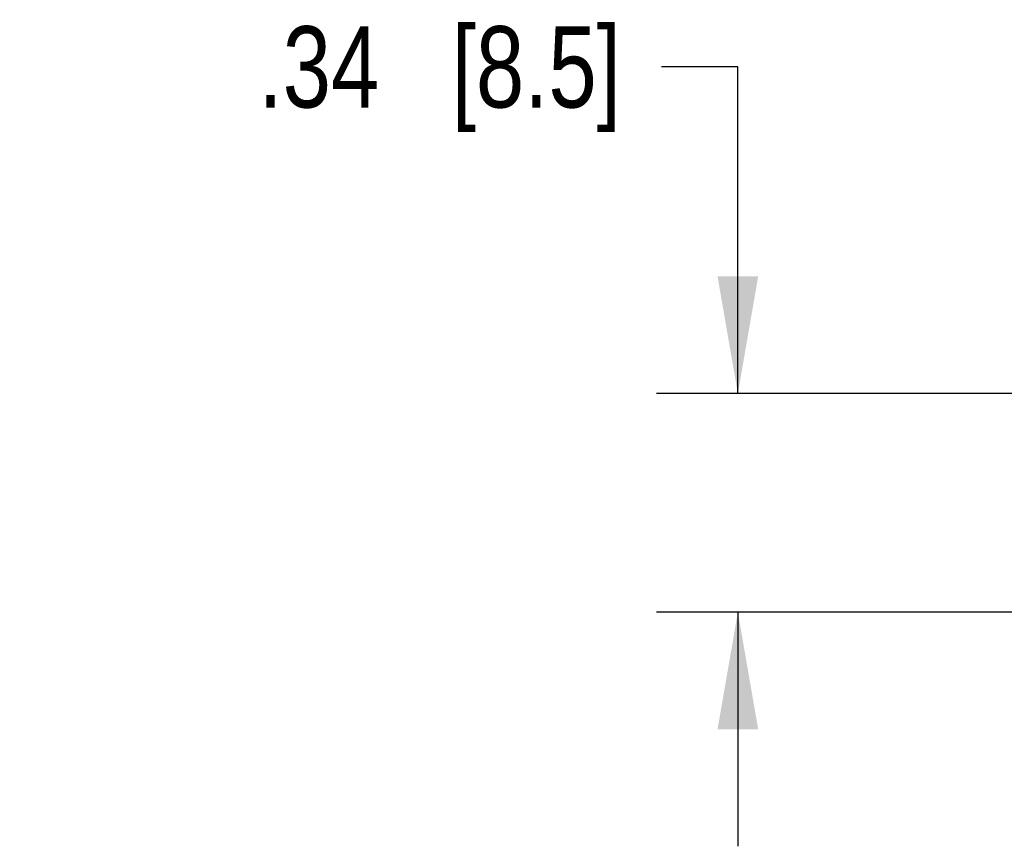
# Model space of a CAD drawing. Header units: inches. Extents: x 0 to 34, y 0 to 22.
# Tile 56 of 106: x 10.5 to 12, y 15.9 to 17.2. Entities that reach past the tile are written whole.
import ezdxf

# ---------------------------------------------------------------- set-up
doc = ezdxf.new("R2010")
doc.units = ezdxf.units.IN
doc.header["$LTSCALE"] = 1.87
doc.header["$MEASUREMENT"] = 0
doc.layers.get('0').update_dxf_attribs({"linetype": 'CONTINUOUS'})
doc.layers.add('DIMENSIONS', color=7, linetype='CONTINUOUS')
doc.styles.get("Standard").update_dxf_attribs({"font": 'txt', "width": 0.8})
doc.dimstyles.new('DIMSTYLE_1', dxfattribs={"dimtxt": 0.125, "dimasz": 0.18, "dimexe": 0.125, "dimexo": 0.0625, "dimgap": 0.0625, "dimtad": 0, "dimtih": 1, "dimtoh": 1, "dimzin": 4, "dimdsep": 46, "dimtxsty": 'STANDARD', "dimblk": '_FILLED', "dimblk1": '_FILLED', "dimblk2": '_FILLED', "dimcen": 0.09, "dimadec": 0, "dimazin": 0, "dimtp": 0.01, "dimtm": 0.01, "dimtfac": 1, "dimtofl": 0, "dimtmove": 0, "dimatfit": 3, "dimldrblk": '_FILLED', "dimfxl": 1, "dimtolj": 1, "dimtzin": 4, "dimarcsym": 0})

# ---------------------------------------------------------------- blocks, each defined once
blk = doc.blocks.new('_FILLED')
at = {"color": 0, "linetype": 'BYBLOCK'}
blk.add_solid([(0, 0), (-1, 0.1736), (-1, -0.1736)], dxfattribs=at)
blk = doc.blocks.new('*D0')
at = {"layer": 'DIMENSIONS', "color": 2, "linetype": 'CONTINUOUS'}
for p, q in [((11.6046, 17.0964), (11.4871, 17.0964)), ((11.6046, 16.5941), (11.6046, 17.0964)), ((16.1544, 16.5941), (11.4796, 16.5941)), ((13.4197, 16.2578), (11.4796, 16.2578)), ((11.6046, 16.2578), (11.6046, 15.8978))]:
    blk.add_line(p, q, dxfattribs=at)
at = {"layer": 'DIMENSIONS', "color": 2, "linetype": 'CONTINUOUS', "xscale": 0.18, "yscale": 0.18, "zscale": 0.18}
for p, rotation in [((11.6046, 16.5941), 270), ((11.6046, 16.2578), 90)]:
    blk.add_blockref('_FILLED', p, dxfattribs=dict(at, rotation=rotation))
at = {"layer": 'DIMENSIONS', "color": 2, "linetype": 'CONTINUOUS', "insert": (11.4246, 17.1589), "char_height": 0.125, "width": 0.925, "attachment_point": 3, "line_spacing_factor": 0.9}
blk.add_mtext('.34{\\Ftxt.shx;\\W1.000000;\\H0.125000; }[8.5]', dxfattribs=at)

msp = doc.modelspace()

# ---------------------------------------------------------------- dimensions: what is measured, and where the dimension line sits
at = {"layer": 'DIMENSIONS', "color": 2, "linetype": 'CONTINUOUS'}
dim = msp.add_linear_dim(base=(11.6046, 16.2578), p1=(16.2169, 16.5941), p2=(13.4822, 16.2578), angle=270, dimstyle='DIMSTYLE_1', dxfattribs=at)
dim.commit()
dim.dimension.update_dxf_attribs({"geometry": '*D0', "text_midpoint": (10.9621, 17.0964), "dimtype": 160})

doc.saveas('drawing.dxf')
